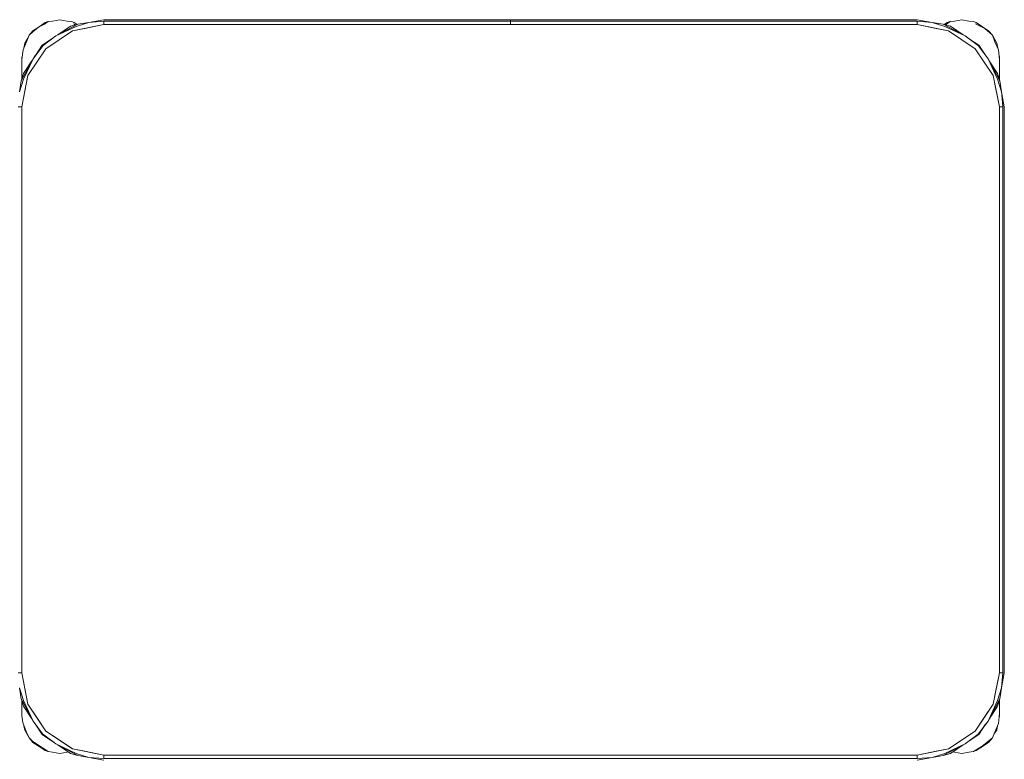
# Model space of a CAD drawing. Header units: millimetres. Extents: x -261 to 187, y -214 to 106.
# Tile 66 of 256: x -221.66 to -221.062, y -155.233 to -154.784. Entities that reach past the tile are written whole.
import ezdxf

# ---------------------------------------------------------------- set-up
doc = ezdxf.new("R2010")
doc.units = ezdxf.units.MM
doc.header["$LTSCALE"] = 0.005
doc.header["$MEASUREMENT"] = 0
doc.layers.add('IFC-Elemento de mobília-Contorno', color=9, linetype='Continuous', lineweight=5)

msp = doc.modelspace()

# ---------------------------------------------------------------- linework, layer by layer
at = {"layer": 'IFC-Elemento de mobília-Contorno', "lineweight": 5}
for p, q in [((-221.64892, -154.78818), (-221.64536, -154.78634)), ((-221.64854, -154.7879), (-221.64481, -154.78541)), ((-221.64536, -154.78634), (-221.64312, -154.78479)), ((-221.64481, -154.78541), (-221.64312, -154.78479)), ((-221.64312, -154.78479), (-221.64041, -154.78453)), ((-221.64041, -154.78453), (-221.63601, -154.78366)), ((-221.63844, -154.79355), (-221.62503, -154.78641)), ((-221.63844, -154.79355), (-221.62605, -154.78772)), ((-221.63722, -154.7929), (-221.62942, -154.78769)), ((-221.63601, -154.78366), (-221.63161, -154.78453)), ((-221.63161, -154.78453), (-221.6289, -154.78479)), ((-221.62942, -154.78769), (-221.62503, -154.78641)), ((-221.6289, -154.78479), (-221.62721, -154.78541)), ((-221.62827, -154.79046), (-221.60914, -154.78665)), ((-221.62757, -154.78622), (-221.6264, -154.78681)), ((-221.62721, -154.78541), (-221.62551, -154.78655)), ((-221.62605, -154.78772), (-221.61831, -154.78528)), ((-221.62503, -154.78641), (-221.61831, -154.78528)), ((-221.62083, -154.78898), (-221.60914, -154.78665)), ((-221.61831, -154.78528), (-221.60914, -154.78365)), ((-221.61831, -154.78528), (-221.60914, -154.78453)), ((-221.60914, -154.78365), (-221.36221, -154.78365)), ((-221.60914, -154.78453), (-221.36221, -154.78453)), ((-221.60914, -154.78665), (-221.60914, -154.78453)), ((-221.60914, -154.78665), (-221.60914, -154.78559)), ((-221.60914, -154.78665), (-221.11518, -154.78665)), ((-221.36221, -154.78388), (-221.36221, -154.78365)), ((-221.36221, -154.78453), (-221.36221, -154.78388)), ((-221.36221, -154.78551), (-221.36221, -154.78453)), ((-221.36221, -154.78665), (-221.36221, -154.78551)), ((-221.36211, -154.78388), (-221.36211, -154.78365)), ((-221.36211, -154.78365), (-221.11518, -154.78365)), ((-221.36211, -154.78453), (-221.36211, -154.78388)), ((-221.36211, -154.78453), (-221.11518, -154.78453)), ((-221.36211, -154.78551), (-221.36211, -154.78453)), ((-221.36211, -154.78665), (-221.36211, -154.78551)), ((-221.11518, -154.78365), (-221.106, -154.78528)), ((-221.11518, -154.78453), (-221.106, -154.78528)), ((-221.11518, -154.78665), (-221.11518, -154.78453)), ((-221.11518, -154.78665), (-221.11518, -154.78559)), ((-221.11518, -154.78665), (-221.10349, -154.78898)), ((-221.11518, -154.78665), (-221.09604, -154.79046)), ((-221.106, -154.78528), (-221.09827, -154.78772)), ((-221.106, -154.78528), (-221.09928, -154.78641)), ((-221.09928, -154.78641), (-221.08588, -154.79355)), ((-221.09928, -154.78641), (-221.0949, -154.78769)), ((-221.09928, -154.78641), (-221.09843, -154.78687)), ((-221.09863, -154.7866), (-221.09685, -154.78541)), ((-221.09827, -154.78772), (-221.08588, -154.79355)), ((-221.09816, -154.78674), (-221.0974, -154.78634)), ((-221.0974, -154.78634), (-221.09516, -154.78479)), ((-221.09685, -154.78541), (-221.09516, -154.78479)), ((-221.09516, -154.78479), (-221.09246, -154.78453)), ((-221.0949, -154.78769), (-221.08711, -154.7929)), ((-221.09246, -154.78453), (-221.08805, -154.78366)), ((-221.08805, -154.78366), (-221.08366, -154.78453)), ((-221.08366, -154.78453), (-221.08095, -154.78479)), ((-221.08095, -154.78479), (-221.07925, -154.78541)), ((-221.07961, -154.78622), (-221.07404, -154.78903)), ((-221.07925, -154.78541), (-221.07552, -154.7879)), ((-221.65615, -154.79713), (-221.65462, -154.79314)), ((-221.65462, -154.79314), (-221.65227, -154.7904)), ((-221.65462, -154.79314), (-221.65227, -154.79111)), ((-221.65227, -154.7904), (-221.64854, -154.7879)), ((-221.65227, -154.79111), (-221.64892, -154.78818)), ((-221.64618, -154.79931), (-221.63844, -154.79355)), ((-221.64449, -154.8013), (-221.62827, -154.79046)), ((-221.63638, -154.79588), (-221.62827, -154.79046)), ((-221.62827, -154.79046), (-221.62083, -154.78898)), ((-221.10349, -154.78898), (-221.09604, -154.79046)), ((-221.09604, -154.79046), (-221.07983, -154.8013)), ((-221.08588, -154.79355), (-221.07784, -154.79961)), ((-221.08588, -154.79355), (-221.08385, -154.79507)), ((-221.07552, -154.7879), (-221.07179, -154.7904)), ((-221.07404, -154.78903), (-221.06945, -154.79314)), ((-221.07179, -154.7904), (-221.06945, -154.79314)), ((-221.06945, -154.79314), (-221.06681, -154.79786)), ((-221.06945, -154.79314), (-221.06791, -154.79713)), ((-221.65832, -154.80197), (-221.65615, -154.79713)), ((-221.65788, -154.801), (-221.65726, -154.79786)), ((-221.65726, -154.79786), (-221.65531, -154.79494)), ((-221.65224, -154.80735), (-221.64618, -154.79931)), ((-221.65075, -154.80537), (-221.64661, -154.79918)), ((-221.64661, -154.79918), (-221.64061, -154.79517)), ((-221.64449, -154.8013), (-221.63638, -154.79588)), ((-221.08393, -154.79502), (-221.0777, -154.79918)), ((-221.07784, -154.79961), (-221.07208, -154.80735)), ((-221.0777, -154.79918), (-221.0737, -154.80516)), ((-221.06791, -154.79713), (-221.06575, -154.80197)), ((-221.06681, -154.79786), (-221.06618, -154.801)), ((-221.65901, -154.80786), (-221.65832, -154.80197)), ((-221.65533, -154.81752), (-221.64449, -154.8013)), ((-221.65224, -154.80735), (-221.6507, -154.8053)), ((-221.64991, -154.80941), (-221.64449, -154.8013)), ((-221.07983, -154.8013), (-221.06899, -154.81752)), ((-221.07983, -154.8013), (-221.07441, -154.80941)), ((-221.06575, -154.80197), (-221.06506, -154.80786)), ((-221.0654, -154.80493), (-221.06506, -154.80666)), ((-221.65938, -154.82076), (-221.65224, -154.80735)), ((-221.65901, -154.80666), (-221.65879, -154.80598)), ((-221.65901, -154.80666), (-221.65879, -154.80598)), ((-221.65901, -154.81164), (-221.65901, -154.80666)), ((-221.65901, -154.80906), (-221.65901, -154.80786)), ((-221.65901, -154.81035), (-221.65901, -154.80906)), ((-221.65901, -154.81164), (-221.65901, -154.81035)), ((-221.65901, -154.81949), (-221.65901, -154.81164)), ((-221.6581, -154.81637), (-221.6529, -154.8086)), ((-221.65807, -154.81975), (-221.65224, -154.80735)), ((-221.65533, -154.81752), (-221.64991, -154.80941)), ((-221.07441, -154.80941), (-221.06899, -154.81752)), ((-221.07208, -154.80735), (-221.06625, -154.81975)), ((-221.07208, -154.80735), (-221.06559, -154.81954)), ((-221.07142, -154.80858), (-221.06622, -154.81637)), ((-221.06528, -154.80598), (-221.06506, -154.80666)), ((-221.06528, -154.80598), (-221.06506, -154.80666)), ((-221.06506, -154.81164), (-221.06506, -154.80666)), ((-221.06506, -154.82035), (-221.06506, -154.80666)), ((-221.06506, -154.80906), (-221.06506, -154.80786)), ((-221.06506, -154.81035), (-221.06506, -154.80906)), ((-221.06506, -154.81164), (-221.06506, -154.81035)), ((-221.06506, -154.82035), (-221.06506, -154.81164)), ((-221.65938, -154.82076), (-221.6581, -154.81637)), ((-221.65913, -154.83665), (-221.65533, -154.81752)), ((-221.65901, -154.81786), (-221.65901, -154.81475)), ((-221.65681, -154.82496), (-221.65533, -154.81752)), ((-221.06899, -154.81752), (-221.06751, -154.82496)), ((-221.06899, -154.81752), (-221.06518, -154.83665)), ((-221.06622, -154.81637), (-221.06494, -154.82076)), ((-221.06506, -154.81786), (-221.06506, -154.81475)), ((-221.66051, -154.82747), (-221.65807, -154.81975)), ((-221.66051, -154.82747), (-221.65938, -154.82076)), ((-221.65938, -154.82076), (-221.65901, -154.82007)), ((-221.65901, -154.81949), (-221.65901, -154.81786)), ((-221.06625, -154.81975), (-221.06381, -154.82747)), ((-221.06559, -154.81954), (-221.06506, -154.82053)), ((-221.06506, -154.82035), (-221.06506, -154.81786)), ((-221.06506, -154.82053), (-221.06494, -154.82076)), ((-221.06494, -154.82076), (-221.06381, -154.82747)), ((-221.65913, -154.83665), (-221.65681, -154.82496)), ((-221.06751, -154.82496), (-221.06518, -154.83665)), ((-221.06381, -154.82747), (-221.06367, -154.82918)), ((-221.06381, -154.82747), (-221.06218, -154.83665)), ((-221.06367, -154.82919), (-221.06367, -154.82918)), ((-221.06367, -154.82919), (-221.06306, -154.83665)), ((-221.66125, -154.83665), (-221.65913, -154.83665)), ((-221.66019, -154.83665), (-221.65913, -154.83665)), ((-221.65913, -155.18062), (-221.65913, -154.83665)), ((-221.06518, -154.83665), (-221.06412, -154.83665)), ((-221.06518, -155.18062), (-221.06518, -154.83665)), ((-221.06518, -154.83665), (-221.06306, -154.83665)), ((-221.06306, -155.18062), (-221.06306, -154.83665)), ((-221.06218, -155.18062), (-221.06218, -154.83665)), ((-221.66125, -155.18062), (-221.65913, -155.18062)), ((-221.66019, -155.18062), (-221.65913, -155.18062)), ((-221.65913, -155.18062), (-221.65681, -155.19231)), ((-221.65913, -155.18062), (-221.65533, -155.19975)), ((-221.06899, -155.19975), (-221.06518, -155.18062)), ((-221.06751, -155.19231), (-221.06518, -155.18062)), ((-221.06518, -155.18062), (-221.06306, -155.18062)), ((-221.06518, -155.18062), (-221.06412, -155.18062)), ((-221.06381, -155.1898), (-221.06306, -155.18062)), ((-221.06381, -155.1898), (-221.06218, -155.18062)), ((-221.66051, -155.1898), (-221.65807, -155.19753)), ((-221.66051, -155.1898), (-221.65938, -155.19652)), ((-221.65681, -155.19231), (-221.65533, -155.19975)), ((-221.06899, -155.19975), (-221.06751, -155.19231)), ((-221.06625, -155.19753), (-221.06381, -155.1898)), ((-221.06494, -155.19652), (-221.06381, -155.1898)), ((-221.65938, -155.19652), (-221.6581, -155.2009)), ((-221.65938, -155.19652), (-221.65873, -155.19774)), ((-221.65901, -155.20165), (-221.65901, -155.19779)), ((-221.65901, -155.19864), (-221.65901, -155.19779)), ((-221.65873, -155.19774), (-221.65224, -155.20992)), ((-221.65807, -155.19753), (-221.65224, -155.20992)), ((-221.65533, -155.19975), (-221.64991, -155.20786)), ((-221.65533, -155.19975), (-221.64449, -155.21597)), ((-221.07983, -155.21597), (-221.06899, -155.19975)), ((-221.07441, -155.20786), (-221.06899, -155.19975)), ((-221.07208, -155.20992), (-221.06494, -155.19652)), ((-221.07208, -155.20992), (-221.06625, -155.19753)), ((-221.06622, -155.2009), (-221.06494, -155.19652)), ((-221.06558, -155.19771), (-221.06494, -155.19652)), ((-221.06506, -155.20165), (-221.06506, -155.19693)), ((-221.06506, -155.19864), (-221.06506, -155.19693)), ((-221.06506, -155.20662), (-221.06506, -155.19693)), ((-221.65901, -155.20662), (-221.65901, -155.20165)), ((-221.65901, -155.20289), (-221.65901, -155.20165)), ((-221.65901, -155.20413), (-221.65901, -155.20289)), ((-221.65901, -155.20538), (-221.65901, -155.20413)), ((-221.6581, -155.2009), (-221.6529, -155.20867)), ((-221.07142, -155.20869), (-221.06622, -155.2009)), ((-221.06568, -155.21132), (-221.06506, -155.20542)), ((-221.06506, -155.20293), (-221.06506, -155.20165)), ((-221.06506, -155.20662), (-221.06506, -155.20165)), ((-221.06506, -155.20422), (-221.06506, -155.20293)), ((-221.06506, -155.20542), (-221.06506, -155.20422)), ((-221.65901, -155.20662), (-221.6585, -155.21081)), ((-221.6585, -155.21081), (-221.6565, -155.2163)), ((-221.65224, -155.20992), (-221.64647, -155.21767)), ((-221.65059, -155.21213), (-221.64661, -155.2181)), ((-221.64991, -155.20786), (-221.64449, -155.21597)), ((-221.07983, -155.21597), (-221.07441, -155.20786)), ((-221.07813, -155.21796), (-221.07208, -155.20992)), ((-221.0777, -155.2181), (-221.07354, -155.21187)), ((-221.0736, -155.21195), (-221.07208, -155.20992)), ((-221.06791, -155.21664), (-221.06568, -155.21132)), ((-221.06532, -155.20797), (-221.06506, -155.20662)), ((-221.06524, -155.2072), (-221.06506, -155.20662)), ((-221.06524, -155.2072), (-221.06506, -155.20662)), ((-221.65778, -155.21278), (-221.65726, -155.21543)), ((-221.65726, -155.21543), (-221.65462, -155.22014)), ((-221.6565, -155.2163), (-221.65462, -155.22014)), ((-221.64661, -155.2181), (-221.64037, -155.22227)), ((-221.64647, -155.21767), (-221.63844, -155.22372)), ((-221.64449, -155.21597), (-221.62827, -155.22681)), ((-221.64449, -155.21597), (-221.63638, -155.22139)), ((-221.09604, -155.22681), (-221.07983, -155.21597)), ((-221.08588, -155.22372), (-221.07813, -155.21796)), ((-221.08369, -155.2221), (-221.0777, -155.2181)), ((-221.06945, -155.22014), (-221.06791, -155.21664)), ((-221.06848, -155.21792), (-221.06681, -155.21543)), ((-221.06681, -155.21543), (-221.06628, -155.21275)), ((-221.65462, -155.22014), (-221.65249, -155.22221)), ((-221.65462, -155.22014), (-221.65227, -155.22289)), ((-221.65249, -155.22221), (-221.64645, -155.22623)), ((-221.65227, -155.22289), (-221.64854, -155.22538)), ((-221.64045, -155.22221), (-221.63844, -155.22372)), ((-221.63844, -155.22372), (-221.62605, -155.22955)), ((-221.63844, -155.22372), (-221.62503, -155.23086)), ((-221.63722, -155.22437), (-221.62942, -155.22959)), ((-221.63638, -155.22139), (-221.62827, -155.22681)), ((-221.09928, -155.23086), (-221.08588, -155.22372)), ((-221.09827, -155.22955), (-221.08588, -155.22372)), ((-221.0949, -155.22959), (-221.08711, -155.22438)), ((-221.0756, -155.22519), (-221.07179, -155.2222)), ((-221.07552, -155.22538), (-221.07179, -155.22289)), ((-221.07179, -155.2222), (-221.06945, -155.22014)), ((-221.07179, -155.22289), (-221.06945, -155.22014)), ((-221.64854, -155.22538), (-221.64481, -155.22787)), ((-221.64645, -155.22623), (-221.64312, -155.2285)), ((-221.64481, -155.22787), (-221.64312, -155.2285)), ((-221.64312, -155.2285), (-221.64041, -155.22875)), ((-221.64041, -155.22875), (-221.63601, -155.22962)), ((-221.63601, -155.22962), (-221.63161, -155.22875)), ((-221.63161, -155.22875), (-221.63079, -155.22867)), ((-221.62942, -155.22959), (-221.62503, -155.23086)), ((-221.62827, -155.22681), (-221.62083, -155.22829)), ((-221.62827, -155.22681), (-221.60914, -155.23062)), ((-221.62622, -155.23022), (-221.62503, -155.23086)), ((-221.62605, -155.22955), (-221.61831, -155.23199)), ((-221.62083, -155.22829), (-221.60914, -155.23062)), ((-221.11518, -155.23062), (-221.09604, -155.22681)), ((-221.11518, -155.23062), (-221.10349, -155.22829)), ((-221.106, -155.23199), (-221.09827, -155.22955)), ((-221.10349, -155.22829), (-221.09604, -155.22681)), ((-221.09928, -155.23086), (-221.0949, -155.22959)), ((-221.0935, -155.22865), (-221.09246, -155.22875)), ((-221.09246, -155.22875), (-221.08805, -155.22962)), ((-221.08805, -155.22962), (-221.08366, -155.22875)), ((-221.08366, -155.22875), (-221.08095, -155.2285)), ((-221.08095, -155.2285), (-221.0756, -155.22519)), ((-221.08095, -155.2285), (-221.07925, -155.22787)), ((-221.07925, -155.22787), (-221.07552, -155.22538)), ((-221.62503, -155.23086), (-221.61831, -155.23199)), ((-221.61831, -155.23199), (-221.60914, -155.23274)), ((-221.61831, -155.23199), (-221.60914, -155.23362)), ((-221.60914, -155.23062), (-221.11518, -155.23062)), ((-221.60914, -155.23274), (-221.60914, -155.23062)), ((-221.60914, -155.23168), (-221.60914, -155.23062)), ((-221.60914, -155.23274), (-221.11518, -155.23274)), ((-221.11518, -155.23168), (-221.11518, -155.23062)), ((-221.11518, -155.23274), (-221.11518, -155.23062)), ((-221.11518, -155.23274), (-221.106, -155.23199)), ((-221.11518, -155.23362), (-221.106, -155.23199)), ((-221.106, -155.23199), (-221.09928, -155.23086))]:
    msp.add_line(p, q, dxfattribs=at)

doc.saveas('drawing.dxf')
